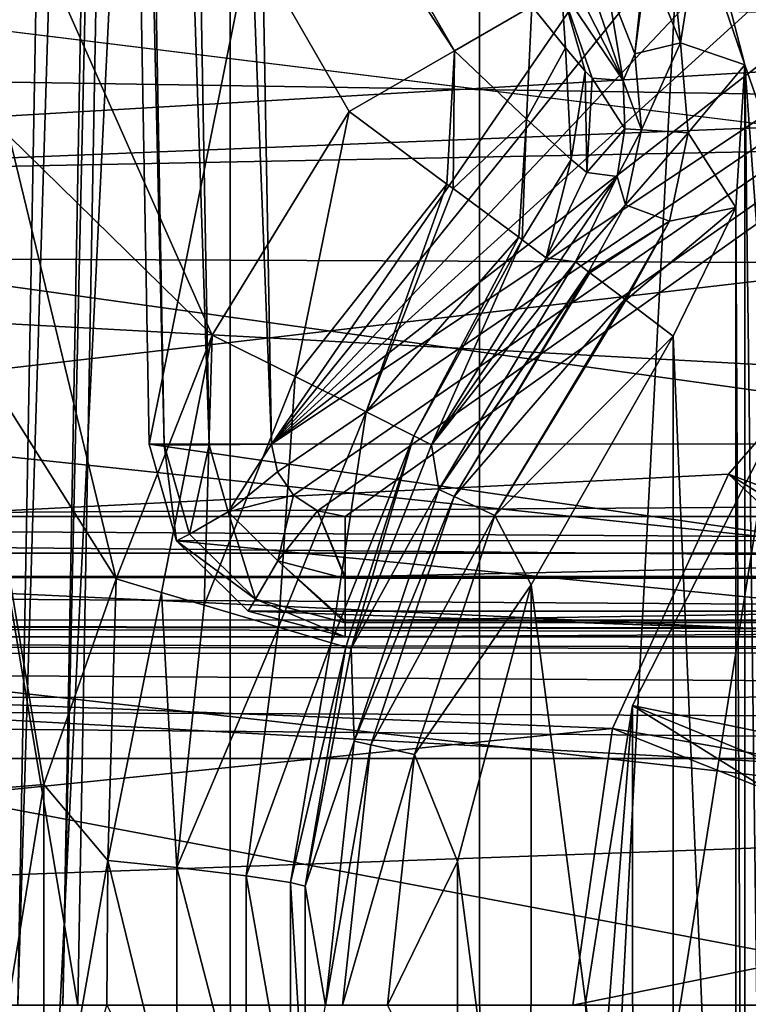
# Model space of a CAD drawing. Header units: millimetres. Extents: x -40 to 40, y -40 to 40.
# Tile 148 of 192: x 16.7 to 19.7, y 0 to 4. Entities that reach past the tile are written whole.
import ezdxf

# ---------------------------------------------------------------- set-up
doc = ezdxf.new("R2010")
doc.units = ezdxf.units.MM
doc.header["$LTSCALE"] = 8.749007
for name, color, linetype in [('1', 7, 'CONTINUOUS'), ('104', 7, 'CONTINUOUS'), ('109', 7, 'CONTINUOUS'), ('112', 7, 'CONTINUOUS'), ('139', 7, 'CONTINUOUS'), ('156', 7, 'CONTINUOUS'), ('158', 7, 'CONTINUOUS'), ('16', 7, 'CONTINUOUS'), ('419', 7, 'CONTINUOUS'), ('420', 7, 'CONTINUOUS'), ('430', 7, 'CONTINUOUS'), ('447', 7, 'CONTINUOUS'), ('448', 7, 'CONTINUOUS'), ('449', 7, 'CONTINUOUS'), ('453', 7, 'CONTINUOUS'), ('454', 7, 'CONTINUOUS'), ('455', 7, 'CONTINUOUS'), ('456', 7, 'CONTINUOUS'), ('48', 7, 'CONTINUOUS'), ('60', 7, 'CONTINUOUS'), ('655', 7, 'CONTINUOUS'), ('658', 7, 'CONTINUOUS'), ('659', 7, 'CONTINUOUS'), ('679', 7, 'CONTINUOUS'), ('680', 7, 'CONTINUOUS'), ('681', 7, 'CONTINUOUS'), ('682', 7, 'CONTINUOUS'), ('685', 7, 'CONTINUOUS'), ('686', 7, 'CONTINUOUS'), ('707', 7, 'CONTINUOUS'), ('758', 7, 'CONTINUOUS'), ('759', 7, 'CONTINUOUS'), ('930', 7, 'CONTINUOUS'), ('933', 7, 'CONTINUOUS'), ('934', 7, 'CONTINUOUS')]:
    doc.layers.add(name, color=color, linetype=linetype)

msp = doc.modelspace()

# ---------------------------------------------------------------- linework, layer by layer
at = {"layer": '1', "linetype": 'CONTINUOUS'}
for points in [[(18.6197, 34.8362), (15.116, 36.4932), (15.1168, -36.4929), (18.6197, 34.8362)], [(18.6204, -34.8358), (18.6197, 34.8362), (15.1168, -36.4929), (18.6204, -34.8358)], [(21.9445, 32.8434), (18.6197, 34.8362), (18.6204, -34.8358), (21.9445, 32.8434)], [(21.9451, -32.843), (21.9445, 32.8434), (18.6204, -34.8358), (21.9451, -32.843)]]:
    msp.add_3dface(points, dxfattribs=at)
at = {"layer": '104', "linetype": 'CONTINUOUS'}
for points in [[(23.5687, 3.9594, -730), (31.3005, 6.6543, -730), (6.6933, 4.4723, -730), (23.5687, 3.9594, -730)], [(7.4373, 3.0804, -730), (22.43, 3.9592, -730), (6.6933, 4.4723, -730), (7.4373, 3.0804, -730)], [(22.43, 3.9592, -730), (23.5687, 3.9594, -730), (6.6933, 4.4723, -730), (22.43, 3.9592, -730)], [(21.3384, 3.6386, -730), (22.43, 3.9592, -730), (7.4373, 3.0804, -730), (21.3384, 3.6386, -730)], [(20.3809, 3.0233, -730), (21.3384, 3.6386, -730), (7.4373, 3.0804, -730), (20.3809, 3.0233, -730)], [(7.8953, 1.5705, -730), (20.3809, 3.0233, -730), (7.4373, 3.0804, -730), (7.8953, 1.5705, -730)], [(19.6352, 2.1629, -730), (20.3809, 3.0233, -730), (7.8953, 1.5705, -730), (19.6352, 2.1629, -730)], [(19.1621, 1.1271, -730), (19.6352, 2.1629, -730), (7.8953, 1.5705, -730), (19.1621, 1.1271, -730)], [(8.05, 0, -730), (19.1621, 1.1271, -730), (7.8953, 1.5705, -730), (8.05, 0, -730)], [(19, 0, -730), (19.1621, 1.1271, -730), (8.05, 0, -730), (19, 0, -730)]]:
    msp.add_3dface(points, dxfattribs=at)
at = {"layer": '109', "linetype": 'CONTINUOUS'}
for points in [[(31.7401, 6.9868, -733), (32.3094, 3.5142, -733), (9.097, 5.6333, -733), (31.7401, 6.9868, -733)], [(9.097, 5.6333, -733), (32.3094, 3.5142, -733), (9.9772, 3.866, -733), (9.097, 5.6333, -733)], [(9.9772, 3.866, -733), (23.0004, 2.05, -733), (10.5177, 1.9667, -733), (9.9772, 3.866, -733)], [(32.3094, 3.5142, -733), (23.0004, 2.05, -733), (9.9772, 3.866, -733), (32.3094, 3.5142, -733)], [(23.0004, 2.05, -733), (22.2156, 1.894, -733), (10.5177, 1.9667, -733), (23.0004, 2.05, -733)], [(22.2156, 1.894, -733), (21.5506, 1.4498, -733), (10.5177, 1.9667, -733), (22.2156, 1.894, -733)], [(21.1061, 0.7846, -733), (20.95, 0, -733), (10.5177, 1.9667, -733), (21.1061, 0.7846, -733)], [(20.95, 0, -733), (10.7, 0, -733), (10.5177, 1.9667, -733), (20.95, 0, -733)], [(21.5506, 1.4498, -733), (21.1061, 0.7846, -733), (10.5177, 1.9667, -733), (21.5506, 1.4498, -733)]]:
    msp.add_3dface(points, dxfattribs=at)
at = {"layer": '112', "linetype": 'CONTINUOUS'}
for points in [[(20.3809, 3.0233, -730), (19.6352, 2.1629, -730), (21.5504, 1.4496, -731.95), (20.3809, 3.0233, -730)], [(19.6352, 2.1629, -730), (19.1621, 1.1271, -730), (21.106, 0.7845, -731.95), (19.6352, 2.1629, -730)], [(19.6352, 2.1629, -730), (21.2955, 1.1389, -731.95), (21.5504, 1.4496, -731.95), (19.6352, 2.1629, -730)], [(19.6352, 2.1629, -730), (21.106, 0.7845, -731.95), (21.2955, 1.1389, -731.95), (19.6352, 2.1629, -730)], [(19.1621, 1.1271, -730), (19, 0, -730), (20.9894, 0.3999, -731.95), (19.1621, 1.1271, -730)], [(19.1621, 1.1271, -730), (20.9894, 0.3999, -731.95), (21.106, 0.7845, -731.95), (19.1621, 1.1271, -730)], [(19, 0, -730), (20.95, 0, -731.95), (20.9894, 0.3999, -731.95), (19, 0, -730)]]:
    msp.add_3dface(points, dxfattribs=at)
at = {"layer": '139', "linetype": 'CONTINUOUS'}
for points in [[(20.9482, 5.2112, -733), (18.0438, 10.2417, -733), (20.3714, 1.9113, -733), (20.9482, 5.2112, -733)], [(18.0438, 10.2417, -733), (19.7007, 3.831, -733), (20.3714, 1.9113, -733), (18.0438, 10.2417, -733)], [(19.5129, 4.3825, -733), (19.7007, 3.831, -733), (18.0438, 10.2417, -733), (19.5129, 4.3825, -733)], [(19.6641, 3.2495, -733), (19.7007, -3.831, -733), (19.7007, 3.831, -733), (19.6641, 3.2495, -733)], [(19.7007, 3.831, -733), (19.7007, -3.831, -733), (19.75, 0, -733), (19.7007, 3.831, -733)], [(19.9093, 1.0049, -733), (19.7007, 3.831, -733), (19.75, 0, -733), (19.9093, 1.0049, -733)], [(20.3714, 1.9113, -733), (19.7007, 3.831, -733), (19.9093, 1.0049, -733), (20.3714, 1.9113, -733)], [(19.4087, 2.7259, -733), (19.6641, -3.2495, -733), (19.6641, 3.2495, -733), (19.4087, 2.7259, -733)], [(19.6641, -3.2495, -733), (19.7007, -3.831, -733), (19.6641, 3.2495, -733), (19.6641, -3.2495, -733)], [(18.8294, 1.7128, -733), (19.4087, -2.7259, -733), (19.4087, 2.7259, -733), (18.8294, 1.7128, -733)], [(19.4087, -2.7259, -733), (19.6641, -3.2495, -733), (19.4087, 2.7259, -733), (19.4087, -2.7259, -733)], [(18.5295, 0.5853, -733), (18.8292, -1.7124, -733), (18.8294, 1.7128, -733), (18.5295, 0.5853, -733)], [(18.8292, -1.7124, -733), (19.4087, -2.7259, -733), (18.8294, 1.7128, -733), (18.8292, -1.7124, -733)], [(18.5292, -0.5826, -733), (18.8292, -1.7124, -733), (18.5295, 0.5853, -733), (18.5292, -0.5826, -733)]]:
    msp.add_3dface(points, dxfattribs=at)
at = {"layer": '156', "linetype": 'CONTINUOUS'}
for points in [[(2.9479, 1.0044, -967.5923), (29.886, 1.0044, -824.5577), (1.9342, 0, -973.0221), (2.9479, 1.0044, -967.5923)], [(1.9342, 0, -973.0221), (29.886, 1.0044, -824.5577), (30, 0, -824), (1.9342, 0, -973.0221)]]:
    msp.add_3dface(points, dxfattribs=at)
at = {"layer": '158', "linetype": 'CONTINUOUS'}
for points in [[(2.4565, 1.9913, -823.9652), (29.4869, 1.7494, -824.0325), (2.4565, 1.7449, -824.0351), (2.4565, 1.9913, -823.9652)], [(29.4827, 1.9913, -823.9652), (29.4869, 1.7494, -824.0325), (2.4565, 1.9913, -823.9652), (29.4827, 1.9913, -823.9652)], [(29.4869, 1.7494, -824.0325), (29.4871, 1.7377, -824.0395), (2.4565, 1.7449, -824.0351), (29.4869, 1.7494, -824.0325)], [(2.4565, 1.7449, -824.0351), (29.49, 1.5707, -824.2088), (2.4565, 1.5656, -824.2177), (2.4565, 1.7449, -824.0351)], [(29.4871, 1.7377, -824.0395), (29.49, 1.5707, -824.2088), (2.4565, 1.7449, -824.0351), (29.4871, 1.7377, -824.0395)], [(29.49, 1.5707, -824.2088), (29.4483, 1.5209, -824.322), (2.4565, 1.5656, -824.2177), (29.49, 1.5707, -824.2088)], [(2.4565, 1.5656, -824.2177), (29.4483, 1.5209, -824.322), (2.4565, 1.5626, -824.223), (2.4565, 1.5656, -824.2177)], [(29.3947, 1.5, -824.4652), (2.4565, 1.5, -824.4652), (2.4565, 1.5626, -824.223), (29.3947, 1.5, -824.4652)], [(29.4483, 1.5209, -824.322), (29.4447, 1.5181, -824.3317), (2.4565, 1.5626, -824.223), (29.4483, 1.5209, -824.322)], [(29.4447, 1.5181, -824.3317), (29.3947, 1.5, -824.4652), (2.4565, 1.5626, -824.223), (29.4447, 1.5181, -824.3317)]]:
    msp.add_3dface(points, dxfattribs=at)
at = {"layer": '16', "linetype": 'CONTINUOUS'}
for points in [[(-33.9501, 1.8406, -3.5), (-33.5521, 5.5004, -3.5), (33.9501, 1.8406, -3.5), (-33.9501, 1.8406, -3.5)], [(33.9501, 1.8406, -3.5), (-33.5521, 5.5004, -3.5), (5, 5.4103, -3.5), (33.9501, 1.8406, -3.5)], [(33.5522, 5.4998, -3.5), (33.9501, 1.8406, -3.5), (5, 5.4103, -3.5), (33.5522, 5.4998, -3.5)], [(33.9501, -1.8406, -3.5), (-33.9501, 1.8406, -3.5), (33.9501, 1.8406, -3.5), (33.9501, -1.8406, -3.5)], [(-33.9501, -1.8406, -3.5), (-33.9501, 1.8406, -3.5), (33.9501, -1.8406, -3.5), (-33.9501, -1.8406, -3.5)]]:
    msp.add_3dface(points, dxfattribs=at)
at = {"layer": '419', "linetype": 'CONTINUOUS'}
for points in [[(16.7373, 0, -743.5699), (16.4823, 0, -743.5), (16.9996, 14.5121, -743.3166), (16.7373, 0, -743.5699)], [(16.4823, 0, -743.5), (16.7446, 14.5087, -743.2467), (16.9996, 14.5121, -743.3166), (16.4823, 0, -743.5)], [(16.921, 0, -743.7601), (16.7373, 0, -743.5699), (17.1833, 14.5121, -743.5068), (16.921, 0, -743.7601)], [(16.7373, 0, -743.5699), (16.9996, 14.5121, -743.3166), (17.1833, 14.5121, -743.5068), (16.7373, 0, -743.5699)], [(17.2442, 14.5087, -743.7641), (16.921, 0, -743.7601), (17.1833, 14.5121, -743.5068), (17.2442, 14.5087, -743.7641)], [(16.9819, 0, -744.0174), (16.921, 0, -743.7601), (17.2442, 14.5087, -743.7641), (16.9819, 0, -744.0174)]]:
    msp.add_3dface(points, dxfattribs=at)
at = {"layer": '420', "linetype": 'CONTINUOUS'}
for points in [[(14.3105, 0, -820.5175), (16.9819, 0, -744.0174), (14.5551, 14.5087, -820.7708), (14.3105, 0, -820.5175)], [(16.9819, 0, -744.0174), (17.2442, 14.5087, -743.7641), (14.5551, 14.5087, -820.7708), (16.9819, 0, -744.0174)]]:
    msp.add_3dface(points, dxfattribs=at)
at = {"layer": '430', "linetype": 'CONTINUOUS'}
for points in [[(1.7467, 14.5087, -823.7467), (24.9125, 14.5088, -823.7467), (1.9566, 2.4826, -823.9567), (1.7467, 14.5087, -823.7467)], [(1.9566, 2.4826, -823.9567), (24.9125, 14.5088, -823.7467), (2.0265, 2.2362, -823.961), (1.9566, 2.4826, -823.9567)], [(2.0265, 2.2362, -823.961), (24.9125, 14.5088, -823.7467), (2.2089, 2.0569, -823.9641), (2.0265, 2.2362, -823.961)], [(24.9125, 14.5088, -823.7467), (2.4565, 1.9913, -823.9652), (2.2089, 2.0569, -823.9641), (24.9125, 14.5088, -823.7467)], [(2.4565, 1.9913, -823.9652), (24.9125, 14.5088, -823.7467), (26.0706, 14.3571, -823.7494), (2.4565, 1.9913, -823.9652)], [(27.1505, 13.9127, -823.7572), (2.4565, 1.9913, -823.9652), (26.0706, 14.3571, -823.7494), (27.1505, 13.9127, -823.7572)], [(28.0797, 13.2054, -823.7695), (2.4565, 1.9913, -823.9652), (27.1505, 13.9127, -823.7572), (28.0797, 13.2054, -823.7695)], [(28.796, 12.2822, -823.7856), (2.4565, 1.9913, -823.9652), (28.0797, 13.2054, -823.7695), (28.796, 12.2822, -823.7856)], [(29.2506, 11.205, -823.8044), (2.4565, 1.9913, -823.9652), (28.796, 12.2822, -823.7856), (29.2506, 11.205, -823.8044)], [(29.4123, 10.048, -823.8246), (2.4565, 1.9913, -823.9652), (29.2506, 11.205, -823.8044), (29.4123, 10.048, -823.8246)], [(29.4827, 1.9913, -823.9652), (2.4565, 1.9913, -823.9652), (29.4123, 10.048, -823.8246), (29.4827, 1.9913, -823.9652)]]:
    msp.add_3dface(points, dxfattribs=at)
at = {"layer": '447', "linetype": 'CONTINUOUS'}
for points in [[(26.0711, 14.357, -821.2506), (17.5509, 14.5087, -821.2533), (17.7718, 2.286, -821.0399), (26.0711, 14.357, -821.2506)], [(27.1523, 13.9117, -821.2428), (26.0711, 14.357, -821.2506), (17.7718, 2.286, -821.0399), (27.1523, 13.9117, -821.2428)], [(28.0818, 13.2034, -821.2305), (27.1523, 13.9117, -821.2428), (17.7718, 2.286, -821.0399), (28.0818, 13.2034, -821.2305)], [(28.7971, 12.2804, -821.2144), (28.0818, 13.2034, -821.2305), (17.7718, 2.286, -821.0399), (28.7971, 12.2804, -821.2144)], [(29.2508, 11.2046, -821.1956), (28.7971, 12.2804, -821.2144), (17.7718, 2.286, -821.0399), (29.2508, 11.2046, -821.1956)], [(29.4123, 10.048, -821.1754), (29.2508, 11.2046, -821.1956), (17.7718, 2.286, -821.0399), (29.4123, 10.048, -821.1754)], [(17.7963, 2.1727, -821.0379), (29.4123, 10.048, -821.1754), (17.7718, 2.286, -821.0399), (17.7963, 2.1727, -821.0379)], [(17.8617, 2.0773, -821.0363), (29.4123, 10.048, -821.1754), (17.7963, 2.1727, -821.0379), (17.8617, 2.0773, -821.0363)], [(17.9583, 2.0137, -821.0351), (29.4123, 10.048, -821.1754), (17.8617, 2.0773, -821.0363), (17.9583, 2.0137, -821.0351)], [(18.0722, 1.9913, -821.0348), (29.4123, 10.048, -821.1754), (17.9583, 2.0137, -821.0351), (18.0722, 1.9913, -821.0348)], [(29.4827, 1.9913, -821.0348), (29.4123, 10.048, -821.1754), (18.0722, 1.9913, -821.0348), (29.4827, 1.9913, -821.0348)]]:
    msp.add_3dface(points, dxfattribs=at)
at = {"layer": '448', "linetype": 'CONTINUOUS'}
for points in [[(29.487, 1.745, -820.9649), (29.4827, 1.9913, -821.0348), (18.0722, 1.7449, -820.9649), (29.487, 1.745, -820.9649)], [(29.4827, 1.9913, -821.0348), (18.0722, 1.9913, -821.0348), (18.0722, 1.7449, -820.9649), (29.4827, 1.9913, -821.0348)], [(18.0722, 1.7376, -820.9604), (29.487, 1.745, -820.9649), (18.0722, 1.7449, -820.9649), (18.0722, 1.7376, -820.9604)], [(18.0722, 1.5656, -820.7823), (29.487, 1.745, -820.9649), (18.0722, 1.7376, -820.9604), (18.0722, 1.5656, -820.7823)], [(29.4901, 1.5655, -820.7823), (29.487, 1.745, -820.9649), (18.0722, 1.5656, -820.7823), (29.4901, 1.5655, -820.7823)], [(18.0722, 1.5571, -820.7669), (29.4901, 1.5655, -820.7823), (18.0722, 1.5656, -820.7823), (18.0722, 1.5571, -820.7669)], [(18.0722, 1.5, -820.5348), (29.4901, 1.5655, -820.7823), (18.0722, 1.5571, -820.7669), (18.0722, 1.5, -820.5348)], [(29.4913, 1.5, -820.5348), (29.4901, 1.5655, -820.7823), (18.0722, 1.5, -820.5348), (29.4913, 1.5, -820.5348)]]:
    msp.add_3dface(points, dxfattribs=at)
at = {"layer": '449', "linetype": 'CONTINUOUS'}
for points in [[(29.4913, 1.5, -820.5348), (18.0722, 1.5, -820.5348), (24.9336, 1.5, -793.4172), (29.4913, 1.5, -820.5348)], [(18.0722, 1.5, -820.5348), (20.6945, 1.5, -745.4392), (24.9336, 1.5, -793.4172), (18.0722, 1.5, -820.5348)]]:
    msp.add_3dface(points, dxfattribs=at)
at = {"layer": '453', "linetype": 'CONTINUOUS'}
for points in [[(17.0513, 14.5087, -820.7359), (19.7303, 14.5087, -744.0187), (17.2722, 2.286, -820.5225), (17.0513, 14.5087, -820.7359)], [(17.2722, 2.286, -820.5225), (19.7303, 14.5087, -744.0187), (19.8952, 2.2861, -745.4113), (17.2722, 2.286, -820.5225)]]:
    msp.add_3dface(points, dxfattribs=at)
at = {"layer": '454', "linetype": 'CONTINUOUS'}
for points in [[(17.1122, 14.5121, -820.9932), (17.0513, 14.5087, -820.7359), (17.3331, 2.2827, -820.7795), (17.1122, 14.5121, -820.9932)], [(17.0513, 14.5087, -820.7359), (17.2722, 2.286, -820.5225), (17.3331, 2.2827, -820.7795), (17.0513, 14.5087, -820.7359)], [(17.5169, 2.2827, -820.9699), (17.1122, 14.5121, -820.9932), (17.3331, 2.2827, -820.7795), (17.5169, 2.2827, -820.9699)], [(17.2958, 14.5121, -821.1834), (17.1122, 14.5121, -820.9932), (17.5169, 2.2827, -820.9699), (17.2958, 14.5121, -821.1834)], [(17.7718, 2.286, -821.0399), (17.2958, 14.5121, -821.1834), (17.5169, 2.2827, -820.9699), (17.7718, 2.286, -821.0399)], [(17.5509, 14.5087, -821.2533), (17.2958, 14.5121, -821.1834), (17.7718, 2.286, -821.0399), (17.5509, 14.5087, -821.2533)]]:
    msp.add_3dface(points, dxfattribs=at)
at = {"layer": '455', "linetype": 'CONTINUOUS'}
for points in [[(17.3331, 2.2827, -820.7795), (17.2722, 2.286, -820.5225), (17.3841, 1.8919, -820.5224), (17.3331, 2.2827, -820.7795)], [(17.5169, 2.2827, -820.9699), (17.3331, 2.2827, -820.7795), (17.4366, 1.9189, -820.7732), (17.5169, 2.2827, -820.9699)], [(17.4366, 1.9189, -820.7732), (17.3331, 2.2827, -820.7795), (17.3841, 1.8919, -820.5224), (17.4366, 1.9189, -820.7732)], [(17.5946, 2.0093, -820.9652), (17.5169, 2.2827, -820.9699), (17.4366, 1.9189, -820.7732), (17.5946, 2.0093, -820.9652)], [(17.7718, 2.286, -821.0399), (17.5169, 2.2827, -820.9699), (17.5946, 2.0093, -820.9652), (17.7718, 2.286, -821.0399)], [(17.7963, 2.1727, -821.0379), (17.7718, 2.286, -821.0399), (17.5946, 2.0093, -820.9652), (17.7963, 2.1727, -821.0379)], [(17.8617, 2.0773, -821.0363), (17.7963, 2.1727, -821.0379), (17.5946, 2.0093, -820.9652), (17.8617, 2.0773, -821.0363)], [(17.7974, 1.8103, -820.9617), (17.8617, 2.0773, -821.0363), (17.5946, 2.0093, -820.9652), (17.7974, 1.8103, -820.9617)], [(17.9583, 2.0137, -821.0351), (17.8617, 2.0773, -821.0363), (17.7974, 1.8103, -820.9617), (17.9583, 2.0137, -821.0351)], [(17.7065, 1.6539, -820.7685), (17.5946, 2.0093, -820.9652), (17.4366, 1.9189, -820.7732), (17.7065, 1.6539, -820.7685)], [(17.7974, 1.8103, -820.9617), (17.5946, 2.0093, -820.9652), (17.7065, 1.6539, -820.7685), (17.7974, 1.8103, -820.9617)], [(18.0722, 1.7376, -820.9604), (17.9583, 2.0137, -821.0351), (17.7974, 1.8103, -820.9617), (18.0722, 1.7376, -820.9604)], [(18.0722, 1.9913, -821.0348), (17.9583, 2.0137, -821.0351), (18.0722, 1.7449, -820.9649), (18.0722, 1.9913, -821.0348)], [(17.9583, 2.0137, -821.0351), (18.0722, 1.7376, -820.9604), (18.0722, 1.7449, -820.9649), (17.9583, 2.0137, -821.0351)], [(17.7065, 1.6539, -820.7685), (17.4366, 1.9189, -820.7732), (17.3841, 1.8919, -820.5224), (17.7065, 1.6539, -820.7685)], [(17.6762, 1.6049, -820.5269), (17.7065, 1.6539, -820.7685), (17.3841, 1.8919, -820.5224), (17.6762, 1.6049, -820.5269)], [(18.0722, 1.5571, -820.7669), (17.7974, 1.8103, -820.9617), (17.7065, 1.6539, -820.7685), (18.0722, 1.5571, -820.7669)], [(18.0722, 1.5571, -820.7669), (18.0722, 1.5656, -820.7823), (17.7974, 1.8103, -820.9617), (18.0722, 1.5571, -820.7669)], [(18.0722, 1.5656, -820.7823), (18.0722, 1.7376, -820.9604), (17.7974, 1.8103, -820.9617), (18.0722, 1.5656, -820.7823)], [(18.0722, 1.5, -820.5348), (17.7065, 1.6539, -820.7685), (17.6762, 1.6049, -820.5269), (18.0722, 1.5, -820.5348)], [(18.0722, 1.5, -820.5348), (18.0722, 1.5571, -820.7669), (17.7065, 1.6539, -820.7685), (18.0722, 1.5, -820.5348)]]:
    msp.add_3dface(points, dxfattribs=at)
at = {"layer": '456', "linetype": 'CONTINUOUS'}
for points in [[(17.2722, 2.286, -820.5225), (19.8952, 2.2861, -745.4113), (20.0066, 1.8924, -745.4152), (17.2722, 2.286, -820.5225)], [(17.3841, 1.8919, -820.5224), (17.2722, 2.286, -820.5225), (20.0066, 1.8924, -745.4152), (17.3841, 1.8919, -820.5224)], [(20.2988, 1.6049, -745.4254), (17.3841, 1.8919, -820.5224), (20.0066, 1.8924, -745.4152), (20.2988, 1.6049, -745.4254)], [(17.6762, 1.6049, -820.5269), (17.3841, 1.8919, -820.5224), (20.2988, 1.6049, -745.4254), (17.6762, 1.6049, -820.5269)], [(20.6945, 1.5, -745.4392), (18.0722, 1.5, -820.5348), (17.6762, 1.6049, -820.5269), (20.6945, 1.5, -745.4392)], [(20.6945, 1.5, -745.4392), (17.6762, 1.6049, -820.5269), (20.2988, 1.6049, -745.4254), (20.6945, 1.5, -745.4392)]]:
    msp.add_3dface(points, dxfattribs=at)
at = {"layer": '48', "linetype": 'CONTINUOUS'}
for points in [[(37.0296, 7.6101, -14), (37.6095, 3.8248, -14), (2.456, 7.5575, -14), (37.0296, 7.6101, -14)], [(2.456, 7.5575, -14), (37.6095, 3.8248, -14), (3.973, 6.8821, -14), (2.456, 7.5575, -14)], [(3.973, 6.8821, -14), (37.6095, 3.8248, -14), (5.3166, 5.906, -14), (3.973, 6.8821, -14)], [(5.3166, 5.906, -14), (37.6095, 3.8248, -14), (6.4285, 4.6714, -14), (5.3166, 5.906, -14)], [(6.4285, 4.6714, -14), (37.6095, 3.8248, -14), (7.2592, 3.2329, -14), (6.4285, 4.6714, -14)], [(37.6095, 3.8248, -14), (37.8035, 0, -14), (7.2592, 3.2329, -14), (37.6095, 3.8248, -14)], [(7.2592, 3.2329, -14), (37.8035, 0, -14), (7.7728, 1.6526, -14), (7.2592, 3.2329, -14)], [(7.7728, 1.6526, -14), (37.8035, 0, -14), (7.9465, 0, -14), (7.7728, 1.6526, -14)]]:
    msp.add_3dface(points, dxfattribs=at)
at = {"layer": '60', "linetype": 'CONTINUOUS'}
for points in [[(14.3194, 32.1653, -11.5), (14.3201, -32.1649, -11.5), (17.6029, 30.4924, -11.5), (14.3194, 32.1653, -11.5)], [(14.3201, -32.1649, -11.5), (17.6035, -30.492, -11.5), (17.6029, 30.4924, -11.5), (14.3201, -32.1649, -11.5)], [(17.6029, 30.4924, -11.5), (17.6035, -30.492, -11.5), (20.6939, 28.4853, -11.5), (17.6029, 30.4924, -11.5)], [(17.6035, -30.492, -11.5), (20.6948, -28.4846, -11.5), (20.6939, 28.4853, -11.5), (17.6035, -30.492, -11.5)]]:
    msp.add_3dface(points, dxfattribs=at)
at = {"layer": '655', "linetype": 'CONTINUOUS'}
for points in [[(17.1381, 1.7361, -740.5), (16.7022, 3.5402, -740.5), (16.5477, 2.671, -740.6026), (17.1381, 1.7361, -740.5)], [(16.8435, 0.8985, -740.6026), (17.1381, 1.7361, -740.5), (16.5477, 2.671, -740.6026), (16.8435, 0.8985, -740.6026)], [(16.8435, 0.8985, -740.6026), (16.5477, 2.671, -740.6026), (16.5528, 0.8744, -740.8843), (16.8435, 0.8985, -740.6026)], [(17.1041, 0.589, -740.5147), (17.1381, 1.7361, -740.5), (16.8435, 0.8985, -740.6026), (17.1041, 0.589, -740.5147)], [(16.5528, -0.8744, -740.8843), (16.8435, 0.8985, -740.6026), (16.5528, 0.8744, -740.8843), (16.5528, -0.8744, -740.8843)], [(16.8435, -0.8985, -740.6026), (16.8435, 0.8985, -740.6026), (16.5528, -0.8744, -740.8843), (16.8435, -0.8985, -740.6026)], [(16.8435, -0.8985, -740.6026), (17.1041, 0.589, -740.5147), (16.8435, 0.8985, -740.6026), (16.8435, -0.8985, -740.6026)], [(17.1005, -0.0005, -740.5187), (17.1041, 0.589, -740.5147), (16.8435, -0.8985, -740.6026), (17.1005, -0.0005, -740.5187)]]:
    msp.add_3dface(points, dxfattribs=at)
at = {"layer": '658', "linetype": 'CONTINUOUS'}
for points in [[(18.0882, 3.6402, -740.5), (13.9046, 10.8864, -740.5), (17.5297, 2.7298, -740.5), (18.0882, 3.6402, -740.5)], [(13.9046, 10.8864, -740.5), (16.7022, 3.5402, -740.5), (17.5297, 2.7298, -740.5), (13.9046, 10.8864, -740.5)], [(16.7022, 3.5402, -740.5), (17.1381, 1.7361, -740.5), (17.5297, 2.7298, -740.5), (16.7022, 3.5402, -740.5)]]:
    msp.add_3dface(points, dxfattribs=at)
at = {"layer": '659', "linetype": 'CONTINUOUS'}
for points in [[(14.3335, 11.134, -740.3688), (13.9046, 10.8864, -740.5), (18.5169, 3.8877, -740.3689), (14.3335, 11.134, -740.3688)], [(18.8332, 4.0703, -740.01), (14.3335, 11.134, -740.3688), (18.5169, 3.8877, -740.3689), (18.8332, 4.0703, -740.01)], [(13.9046, 10.8864, -740.5), (18.0882, 3.6402, -740.5), (18.5169, 3.8877, -740.3689), (13.9046, 10.8864, -740.5)]]:
    msp.add_3dface(points, dxfattribs=at)
at = {"layer": '679', "linetype": 'CONTINUOUS'}
for points in [[(17.1381, 1.7361, -740.5), (17.1041, 0.589, -740.5147), (17.3224, 1.6815, -740.4813), (17.1381, 1.7361, -740.5)], [(17.1041, 0.589, -740.5147), (17.3852, 0.56, -740.4146), (17.3224, 1.6815, -740.4813), (17.1041, 0.589, -740.5147)], [(17.3224, 1.6815, -740.4813), (17.3852, 0.56, -740.4146), (17.497, 1.6298, -740.4273), (17.3224, 1.6815, -740.4813)], [(17.497, 1.6298, -740.4273), (17.3852, 0.56, -740.4146), (17.8, 1.54, -740.2235), (17.497, 1.6298, -740.4273)], [(17.3852, 0.56, -740.4146), (17.668, 0.5264, -740.1871), (17.8, 1.54, -740.2235), (17.3852, 0.56, -740.4146)], [(17.8, 1.54, -740.2235), (17.668, 0.5264, -740.1871), (18.0146, 1.4765, -739.9054), (17.8, 1.54, -740.2235)], [(17.668, 0.5264, -740.1871), (17.8488, 0.5001, -739.8776), (18.0146, 1.4765, -739.9054), (17.668, 0.5264, -740.1871)], [(18.0146, 1.4765, -739.9054), (17.8488, 0.5001, -739.8776), (18.0744, 1.4588, -739.7156), (18.0146, 1.4765, -739.9054)], [(17.8488, 0.5001, -739.8776), (17.9087, 0.4849, -739.5506), (18.0744, 1.4588, -739.7156), (17.8488, 0.5001, -739.8776)], [(18.0744, 1.4588, -739.7156), (17.9087, 0.4849, -739.5506), (18.0968, 1.4522, -739.5175), (18.0744, 1.4588, -739.7156)], [(17.1041, 0.589, -740.5147), (17.1005, -0.0005, -740.5187), (17.3852, -0.5611, -740.4146), (17.1041, 0.589, -740.5147)], [(17.1041, 0.589, -740.5147), (17.3852, -0.5611, -740.4146), (17.3852, 0.56, -740.4146), (17.1041, 0.589, -740.5147)], [(17.3852, 0.56, -740.4146), (17.6681, -0.5274, -740.1871), (17.668, 0.5264, -740.1871), (17.3852, 0.56, -740.4146)], [(17.3852, -0.5611, -740.4146), (17.6681, -0.5274, -740.1871), (17.3852, 0.56, -740.4146), (17.3852, -0.5611, -740.4146)], [(17.668, 0.5264, -740.1871), (17.8488, -0.5011, -739.8776), (17.8488, 0.5001, -739.8776), (17.668, 0.5264, -740.1871)], [(17.6681, -0.5274, -740.1871), (17.8488, -0.5011, -739.8776), (17.668, 0.5264, -740.1871), (17.6681, -0.5274, -740.1871)], [(17.8488, 0.5001, -739.8776), (17.9088, -0.4859, -739.5505), (17.9087, 0.4849, -739.5506), (17.8488, 0.5001, -739.8776)], [(17.8488, -0.5011, -739.8776), (17.9088, -0.4859, -739.5505), (17.8488, 0.5001, -739.8776), (17.8488, -0.5011, -739.8776)]]:
    msp.add_3dface(points, dxfattribs=at)
at = {"layer": '680', "linetype": 'CONTINUOUS'}
for points in [[(18.0882, 3.6402, -740.5), (17.5297, 2.7298, -740.5), (17.8685, 2.5607, -740.4255), (18.0882, 3.6402, -740.5)], [(18.4861, 3.3453, -740.3688), (18.0882, 3.6402, -740.5), (17.8685, 2.5607, -740.4255), (18.4861, 3.3453, -740.3688)], [(18.1568, 2.4168, -740.2133), (18.4861, 3.3453, -740.3688), (17.8685, 2.5607, -740.4255), (18.1568, 2.4168, -740.2133)], [(18.5117, 3.3264, -740.3499), (18.4861, 3.3453, -740.3688), (18.1568, 2.4168, -740.2133), (18.5117, 3.3264, -740.3499)], [(18.7792, 3.1281, -740.0102), (18.5117, 3.3264, -740.3499), (18.1568, 2.4168, -740.2133), (18.7792, 3.1281, -740.0102)], [(18.3518, 2.3195, -739.8947), (18.7792, 3.1281, -740.0102), (18.1568, 2.4168, -740.2133), (18.3518, 2.3195, -739.8947)], [(18.7934, 3.1176, -739.9793), (18.7792, 3.1281, -740.0102), (18.3518, 2.3195, -739.8947), (18.7934, 3.1176, -739.9793)], [(18.4243, 2.2833, -739.5175), (18.7934, 3.1176, -739.9793), (18.3518, 2.3195, -739.8947), (18.4243, 2.2833, -739.5175)], [(18.8915, 3.0449, -739.5175), (18.7934, 3.1176, -739.9793), (18.4243, 2.2833, -739.5175), (18.8915, 3.0449, -739.5175)], [(17.5297, 2.7298, -740.5), (17.1381, 1.7361, -740.5), (17.3224, 1.6815, -740.4813), (17.5297, 2.7298, -740.5)], [(17.5297, 2.7298, -740.5), (17.3224, 1.6815, -740.4813), (17.497, 1.6298, -740.4273), (17.5297, 2.7298, -740.5)], [(17.5297, 2.7298, -740.5), (17.497, 1.6298, -740.4273), (17.8685, 2.5607, -740.4255), (17.5297, 2.7298, -740.5)], [(17.497, 1.6298, -740.4273), (17.8, 1.54, -740.2235), (17.8685, 2.5607, -740.4255), (17.497, 1.6298, -740.4273)], [(17.8, 1.54, -740.2235), (18.1568, 2.4168, -740.2133), (17.8685, 2.5607, -740.4255), (17.8, 1.54, -740.2235)], [(17.8, 1.54, -740.2235), (18.0146, 1.4765, -739.9054), (18.1568, 2.4168, -740.2133), (17.8, 1.54, -740.2235)], [(18.0146, 1.4765, -739.9054), (18.3518, 2.3195, -739.8947), (18.1568, 2.4168, -740.2133), (18.0146, 1.4765, -739.9054)], [(18.0146, 1.4765, -739.9054), (18.0744, 1.4588, -739.7156), (18.3518, 2.3195, -739.8947), (18.0146, 1.4765, -739.9054)], [(18.0744, 1.4588, -739.7156), (18.0968, 1.4522, -739.5175), (18.3518, 2.3195, -739.8947), (18.0744, 1.4588, -739.7156)], [(18.0968, 1.4522, -739.5175), (18.4243, 2.2833, -739.5175), (18.3518, 2.3195, -739.8947), (18.0968, 1.4522, -739.5175)]]:
    msp.add_3dface(points, dxfattribs=at)
at = {"layer": '681', "linetype": 'CONTINUOUS'}
for points in [[(18.9541, 4.1401, -739.5175), (18.8332, 4.0703, -740.01), (18.9703, 3.9007, -739.8925), (18.9541, 4.1401, -739.5175)], [(18.9541, 4.1401, -739.5175), (19.0508, 3.8056, -739.7146), (19.0788, 3.7761, -739.5205), (18.9541, 4.1401, -739.5175)], [(18.9541, 4.1401, -739.5175), (18.9703, 3.9007, -739.8925), (19.0508, 3.8056, -739.7146), (18.9541, 4.1401, -739.5175)], [(18.8332, 4.0703, -740.01), (18.5169, 3.8877, -740.3689), (18.8117, 3.6097, -740.1897), (18.8332, 4.0703, -740.01)], [(18.9703, 3.9007, -739.8925), (18.8332, 4.0703, -740.01), (18.8117, 3.6097, -740.1897), (18.9703, 3.9007, -739.8925)], [(18.9703, 3.9007, -739.8925), (18.8117, 3.6097, -740.1897), (18.9934, 3.4447, -739.8774), (18.9703, 3.9007, -739.8925)], [(19.0508, 3.8056, -739.7146), (18.9703, 3.9007, -739.8925), (18.9934, 3.4447, -739.8774), (19.0508, 3.8056, -739.7146)], [(18.5169, 3.8877, -740.3689), (18.0882, 3.6402, -740.5), (18.4861, 3.3453, -740.3688), (18.5169, 3.8877, -740.3689)], [(18.5169, 3.8877, -740.3689), (18.4861, 3.3453, -740.3688), (18.5117, 3.3264, -740.3499), (18.5169, 3.8877, -740.3689)], [(18.5169, 3.8877, -740.3689), (18.5117, 3.3264, -740.3499), (18.8117, 3.6097, -740.1897), (18.5169, 3.8877, -740.3689)], [(19.0508, 3.8056, -739.7146), (18.9934, 3.4447, -739.8774), (19.0568, 3.3922, -739.5205), (19.0508, 3.8056, -739.7146)], [(19.0788, 3.7761, -739.5205), (19.0508, 3.8056, -739.7146), (19.0568, 3.3922, -739.5205), (19.0788, 3.7761, -739.5205)], [(18.5117, 3.3264, -740.3499), (18.7792, 3.1281, -740.0102), (18.8117, 3.6097, -740.1897), (18.5117, 3.3264, -740.3499)], [(18.7792, 3.1281, -740.0102), (18.7934, 3.1176, -739.9793), (18.8117, 3.6097, -740.1897), (18.7792, 3.1281, -740.0102)], [(18.8117, 3.6097, -740.1897), (18.7934, 3.1176, -739.9793), (18.9934, 3.4447, -739.8774), (18.8117, 3.6097, -740.1897)], [(18.7934, 3.1176, -739.9793), (18.8915, 3.0449, -739.5175), (18.9934, 3.4447, -739.8774), (18.7934, 3.1176, -739.9793)], [(18.9934, 3.4447, -739.8774), (18.8915, 3.0449, -739.5175), (19.0568, 3.3922, -739.5205), (18.9934, 3.4447, -739.8774)]]:
    msp.add_3dface(points, dxfattribs=at)
at = {"layer": '682', "linetype": 'CONTINUOUS'}
for points in [[(18.9541, 4.1401, -739.5175), (19.2049, 3.7666, -733.4897), (19.017, 4.1363, -736.5056), (18.9541, 4.1401, -739.5175)], [(18.9541, 4.1401, -739.5175), (19.0788, 3.7761, -739.5205), (19.2049, 3.7666, -733.4897), (18.9541, 4.1401, -739.5175)], [(19.08, 4.1326, -733.4913), (19.017, 4.1363, -736.5056), (19.2049, 3.7666, -733.4897), (19.08, 4.1326, -733.4913)], [(19.0788, 3.7761, -739.5205), (19.0568, 3.3922, -739.5205), (19.212, 3.5698, -733.4895), (19.0788, 3.7761, -739.5205)], [(19.2049, 3.7666, -733.4897), (19.0788, 3.7761, -739.5205), (19.212, 3.5698, -733.4895), (19.2049, 3.7666, -733.4897)], [(19.212, 3.5698, -733.4895), (19.0568, 3.3922, -739.5205), (19.1803, 3.3755, -733.4897), (19.212, 3.5698, -733.4895)], [(19.0568, 3.3922, -739.5205), (18.8915, 3.0449, -739.5175), (19.1803, 3.3755, -733.4897), (19.0568, 3.3922, -739.5205)], [(19.1803, 3.3755, -733.4897), (18.8915, 3.0449, -739.5175), (18.9509, 3.0365, -736.5052), (19.1803, 3.3755, -733.4897)], [(19.0105, 3.0281, -733.4913), (19.1803, 3.3755, -733.4897), (18.9509, 3.0365, -736.5052), (19.0105, 3.0281, -733.4913)]]:
    msp.add_3dface(points, dxfattribs=at)
at = {"layer": '685', "linetype": 'CONTINUOUS'}
for points in [[(19.5129, 4.3825, -733), (19.398, 4.3161, -733.0179), (19.4396, 3.9201, -733.0619), (19.5129, 4.3825, -733)], [(19.7007, 3.831, -733), (19.5129, 4.3825, -733), (19.4396, 3.9201, -733.0619), (19.7007, 3.831, -733)], [(19.398, 4.3161, -733.0179), (19.3031, 4.2614, -733.0626), (19.4396, 3.9201, -733.0619), (19.398, 4.3161, -733.0179)], [(19.2934, 4.2558, -733.069), (19.1383, 4.1663, -733.2491), (19.253, 3.8763, -733.2493), (19.2934, 4.2558, -733.069)], [(19.3031, 4.2614, -733.0626), (19.2934, 4.2558, -733.069), (19.253, 3.8763, -733.2493), (19.3031, 4.2614, -733.0626)], [(19.4396, 3.9201, -733.0619), (19.3031, 4.2614, -733.0626), (19.253, 3.8763, -733.2493), (19.4396, 3.9201, -733.0619)], [(19.08, 4.1326, -733.4913), (19.2049, 3.7666, -733.4897), (19.1383, 4.1663, -733.2491), (19.08, 4.1326, -733.4913)], [(19.1383, 4.1663, -733.2491), (19.2049, 3.7666, -733.4897), (19.253, 3.8763, -733.2493), (19.1383, 4.1663, -733.2491)], [(19.2793, 3.5656, -733.249), (19.4396, 3.9201, -733.0619), (19.253, 3.8763, -733.2493), (19.2793, 3.5656, -733.249)], [(19.4707, 3.5536, -733.0617), (19.4396, 3.9201, -733.0619), (19.2793, 3.5656, -733.249), (19.4707, 3.5536, -733.0617)], [(19.4707, 3.5536, -733.0617), (19.7007, 3.831, -733), (19.4396, 3.9201, -733.0619), (19.4707, 3.5536, -733.0617)], [(19.2049, 3.7666, -733.4897), (19.2793, 3.5656, -733.249), (19.253, 3.8763, -733.2493), (19.2049, 3.7666, -733.4897)], [(19.6641, 3.2495, -733), (19.7007, 3.831, -733), (19.4707, 3.5536, -733.0617), (19.6641, 3.2495, -733)], [(19.2049, 3.7666, -733.4897), (19.212, 3.5698, -733.4895), (19.2793, 3.5656, -733.249), (19.2049, 3.7666, -733.4897)], [(19.212, 3.5698, -733.4895), (19.1803, 3.3755, -733.4897), (19.2793, 3.5656, -733.249), (19.212, 3.5698, -733.4895)], [(19.1803, 3.3755, -733.4897), (19.2143, 3.2607, -733.2493), (19.2793, 3.5656, -733.249), (19.1803, 3.3755, -733.4897)], [(19.2143, 3.2607, -733.2493), (19.4707, 3.5536, -733.0617), (19.2793, 3.5656, -733.249), (19.2143, 3.2607, -733.2493)], [(19.3939, 3.1939, -733.0619), (19.4707, 3.5536, -733.0617), (19.2143, 3.2607, -733.2493), (19.3939, 3.1939, -733.0619)], [(19.3939, 3.1939, -733.0619), (19.6641, 3.2495, -733), (19.4707, 3.5536, -733.0617), (19.3939, 3.1939, -733.0619)], [(19.1803, 3.3755, -733.4897), (19.0105, 3.0281, -733.4913), (19.2143, 3.2607, -733.2493), (19.1803, 3.3755, -733.4897)], [(19.0105, 3.0281, -733.4913), (19.0636, 2.9878, -733.2504), (19.2143, 3.2607, -733.2493), (19.0105, 3.0281, -733.4913)], [(19.0636, 2.9878, -733.2504), (19.3939, 3.1939, -733.0619), (19.2143, 3.2607, -733.2493), (19.0636, 2.9878, -733.2504)], [(19.2158, 2.8723, -733.0626), (19.6641, 3.2495, -733), (19.3939, 3.1939, -733.0619), (19.2158, 2.8723, -733.0626)], [(19.4087, 2.7259, -733), (19.6641, 3.2495, -733), (19.2158, 2.8723, -733.0626), (19.4087, 2.7259, -733)], [(19.066, 2.986, -733.2452), (19.3939, 3.1939, -733.0619), (19.0636, 2.9878, -733.2504), (19.066, 2.986, -733.2452)], [(19.069, 2.9838, -733.2391), (19.3939, 3.1939, -733.0619), (19.066, 2.986, -733.2452), (19.069, 2.9838, -733.2391)], [(19.2116, 2.8755, -733.0655), (19.3939, 3.1939, -733.0619), (19.069, 2.9838, -733.2391), (19.2116, 2.8755, -733.0655)], [(19.2158, 2.8723, -733.0626), (19.3939, 3.1939, -733.0619), (19.2116, 2.8755, -733.0655), (19.2158, 2.8723, -733.0626)]]:
    msp.add_3dface(points, dxfattribs=at)
at = {"layer": '686', "linetype": 'CONTINUOUS'}
for points in [[(19.0636, 2.9878, -733.2504), (19.0105, 3.0281, -733.4913), (18.4533, 2.1008, -733.4913), (19.0636, 2.9878, -733.2504)], [(19.066, 2.986, -733.2452), (19.0636, 2.9878, -733.2504), (18.4533, 2.1008, -733.4913), (19.066, 2.986, -733.2452)], [(19.066, 2.986, -733.2452), (18.4533, 2.1008, -733.4913), (18.5166, 2.0716, -733.2452), (19.066, 2.986, -733.2452)], [(19.069, 2.9838, -733.2391), (19.066, 2.986, -733.2452), (18.5166, 2.0716, -733.2452), (19.069, 2.9838, -733.2391)], [(19.2116, 2.8755, -733.0655), (19.069, 2.9838, -733.2391), (18.5166, 2.0716, -733.2452), (19.2116, 2.8755, -733.0655)], [(18.6825, 1.9949, -733.0655), (19.2116, 2.8755, -733.0655), (18.5166, 2.0716, -733.2452), (18.6825, 1.9949, -733.0655)], [(19.2158, 2.8723, -733.0626), (19.2116, 2.8755, -733.0655), (18.6825, 1.9949, -733.0655), (19.2158, 2.8723, -733.0626)], [(19.4087, 2.7259, -733), (19.2158, 2.8723, -733.0626), (18.6825, 1.9949, -733.0655), (19.4087, 2.7259, -733)], [(18.8294, 1.7128, -733), (19.4087, 2.7259, -733), (18.6825, 1.9949, -733.0655), (18.8294, 1.7128, -733)], [(18.4533, 2.1008, -733.4913), (18.1083, 1.0755, -733.4913), (18.5166, 2.0716, -733.2452), (18.4533, 2.1008, -733.4913)], [(18.5166, 2.0716, -733.2452), (18.1083, 1.0755, -733.4913), (18.1764, 1.0605, -733.2452), (18.5166, 2.0716, -733.2452)], [(18.6825, 1.9949, -733.0655), (18.5166, 2.0716, -733.2452), (18.1764, 1.0605, -733.2452), (18.6825, 1.9949, -733.0655)], [(18.3548, 1.0213, -733.0655), (18.6825, 1.9949, -733.0655), (18.1764, 1.0605, -733.2452), (18.3548, 1.0213, -733.0655)], [(18.3548, 1.0213, -733.0655), (18.8294, 1.7128, -733), (18.6825, 1.9949, -733.0655), (18.3548, 1.0213, -733.0655)], [(18.5295, 0.5853, -733), (18.8294, 1.7128, -733), (18.3548, 1.0213, -733.0655), (18.5295, 0.5853, -733)], [(18.1083, 1.0755, -733.4913), (17.9914, 0, -733.4913), (18.1764, 1.0605, -733.2452), (18.1083, 1.0755, -733.4913)], [(18.1764, 1.0605, -733.2452), (17.9914, 0, -733.4913), (18.0611, 0, -733.2452), (18.1764, 1.0605, -733.2452)], [(18.3548, 1.0213, -733.0655), (18.1764, 1.0605, -733.2452), (18.0611, 0, -733.2452), (18.3548, 1.0213, -733.0655)], [(18.2439, 0, -733.0655), (18.3548, 1.0213, -733.0655), (18.0611, 0, -733.2452), (18.2439, 0, -733.0655)], [(18.2439, 0, -733.0655), (18.5295, 0.5853, -733), (18.3548, 1.0213, -733.0655), (18.2439, 0, -733.0655)], [(18.5292, -0.5826, -733), (18.5295, 0.5853, -733), (18.2439, 0, -733.0655), (18.5292, -0.5826, -733)]]:
    msp.add_3dface(points, dxfattribs=at)
at = {"layer": '707', "linetype": 'CONTINUOUS'}
for points in [[(18.8915, 3.0449, -739.5175), (18.4243, 2.2833, -739.5175), (18.9509, 3.0365, -736.5052), (18.8915, 3.0449, -739.5175)], [(18.4243, 2.2833, -739.5175), (19.0105, 3.0281, -733.4913), (18.9509, 3.0365, -736.5052), (18.4243, 2.2833, -739.5175)], [(19.0105, 3.0281, -733.4913), (18.4243, 2.2833, -739.5175), (18.4533, 2.1008, -733.4913), (19.0105, 3.0281, -733.4913)], [(18.4243, 2.2833, -739.5175), (18.0968, 1.4522, -739.5175), (18.4533, 2.1008, -733.4913), (18.4243, 2.2833, -739.5175)], [(18.0968, 1.4522, -739.5175), (18.1083, 1.0755, -733.4913), (18.4533, 2.1008, -733.4913), (18.0968, 1.4522, -739.5175)], [(18.0968, 1.4522, -739.5175), (17.9087, 0.4849, -739.5506), (18.1083, 1.0755, -733.4913), (18.0968, 1.4522, -739.5175)], [(17.9087, 0.4849, -739.5506), (17.9914, 0, -733.4913), (18.1083, 1.0755, -733.4913), (17.9087, 0.4849, -739.5506)], [(17.9087, 0.4849, -739.5506), (17.9088, -0.4859, -739.5505), (17.9914, 0, -733.4913), (17.9087, 0.4849, -739.5506)]]:
    msp.add_3dface(points, dxfattribs=at)
at = {"layer": '758', "linetype": 'CONTINUOUS'}
msp.add_3dface([(2.4565, 1.5, -967.4998), (2.4565, 1.5, -824.4652), (29.3947, 1.5, -824.4652), (2.4565, 1.5, -967.4998)], dxfattribs=at)
at = {"layer": '759', "linetype": 'CONTINUOUS'}
for points in [[(2.4565, 1.5, -967.4998), (29.3947, 1.5, -824.4652), (29.635, 1.4362, -824.5104), (2.4565, 1.5, -967.4998)], [(2.5877, 1.4818, -967.5245), (2.4565, 1.5, -967.4998), (29.635, 1.4362, -824.5104), (2.5877, 1.4818, -967.5245)], [(2.7069, 1.4302, -967.547), (2.5877, 1.4818, -967.5245), (29.635, 1.4362, -824.5104), (2.7069, 1.4302, -967.547)], [(2.7069, 1.4302, -967.547), (29.635, 1.4362, -824.5104), (29.8153, 1.2586, -824.5444), (2.7069, 1.4302, -967.547)], [(2.883, 1.2483, -967.5801), (2.7069, 1.4302, -967.547), (29.8153, 1.2586, -824.5444), (2.883, 1.2483, -967.5801)], [(2.883, 1.2483, -967.5801), (29.8153, 1.2586, -824.5444), (29.8671, 1.1377, -824.5541), (2.883, 1.2483, -967.5801)], [(29.886, 1.0044, -824.5577), (2.883, 1.2483, -967.5801), (29.8671, 1.1377, -824.5541), (29.886, 1.0044, -824.5577)], [(2.9479, 1.0044, -967.5923), (2.883, 1.2483, -967.5801), (29.886, 1.0044, -824.5577), (2.9479, 1.0044, -967.5923)]]:
    msp.add_3dface(points, dxfattribs=at)
at = {"layer": '930', "linetype": 'CONTINUOUS'}
for points in [[(19.8044, 2.3218, -730.35), (21.3783, 0.781, -732.5), (19.2433, 1.2206, -730.35), (19.8044, 2.3218, -730.35)], [(19.2433, 1.2206, -730.35), (21.2, 0, -732.5), (19.05, 0, -730.35), (19.2433, 1.2206, -730.35)], [(21.2451, 0.4005, -732.5), (21.2, 0, -732.5), (19.2433, 1.2206, -730.35), (21.2451, 0.4005, -732.5)], [(21.3783, 0.781, -732.5), (21.2451, 0.4005, -732.5), (19.2433, 1.2206, -730.35), (21.3783, 0.781, -732.5)]]:
    msp.add_3dface(points, dxfattribs=at)
at = {"layer": '933', "linetype": 'CONTINUOUS'}
for points in [[(19.8044, 2.3218, -730.35), (19.2433, 1.2206, -730.35), (19.8043, 2.3216, -730), (19.8044, 2.3218, -730.35)], [(19.8043, 2.3216, -730), (19.2433, 1.2206, -730.35), (19.2435, 1.221, -730), (19.8043, 2.3216, -730)], [(19.2433, 1.2206, -730.35), (19.05, 0, -730.35), (19.2435, 1.221, -730), (19.2433, 1.2206, -730.35)], [(19.05, 0, -730.35), (19.05, 0, -730), (19.2435, 1.221, -730), (19.05, 0, -730.35)]]:
    msp.add_3dface(points, dxfattribs=at)
at = {"layer": '934', "linetype": 'CONTINUOUS'}
for points in [[(19.2441, -1.223, -730), (19.8043, 2.3216, -730), (19.2435, 1.221, -730), (19.2441, -1.223, -730)], [(19.2441, -1.223, -730), (19.8052, -2.3229, -730), (19.8043, 2.3216, -730), (19.2441, -1.223, -730)], [(19.05, 0, -730), (19.0989, -0.6196, -730), (19.2435, 1.221, -730), (19.05, 0, -730)], [(19.0989, -0.6196, -730), (19.2441, -1.223, -730), (19.2435, 1.221, -730), (19.0989, -0.6196, -730)]]:
    msp.add_3dface(points, dxfattribs=at)

doc.saveas('drawing.dxf')
